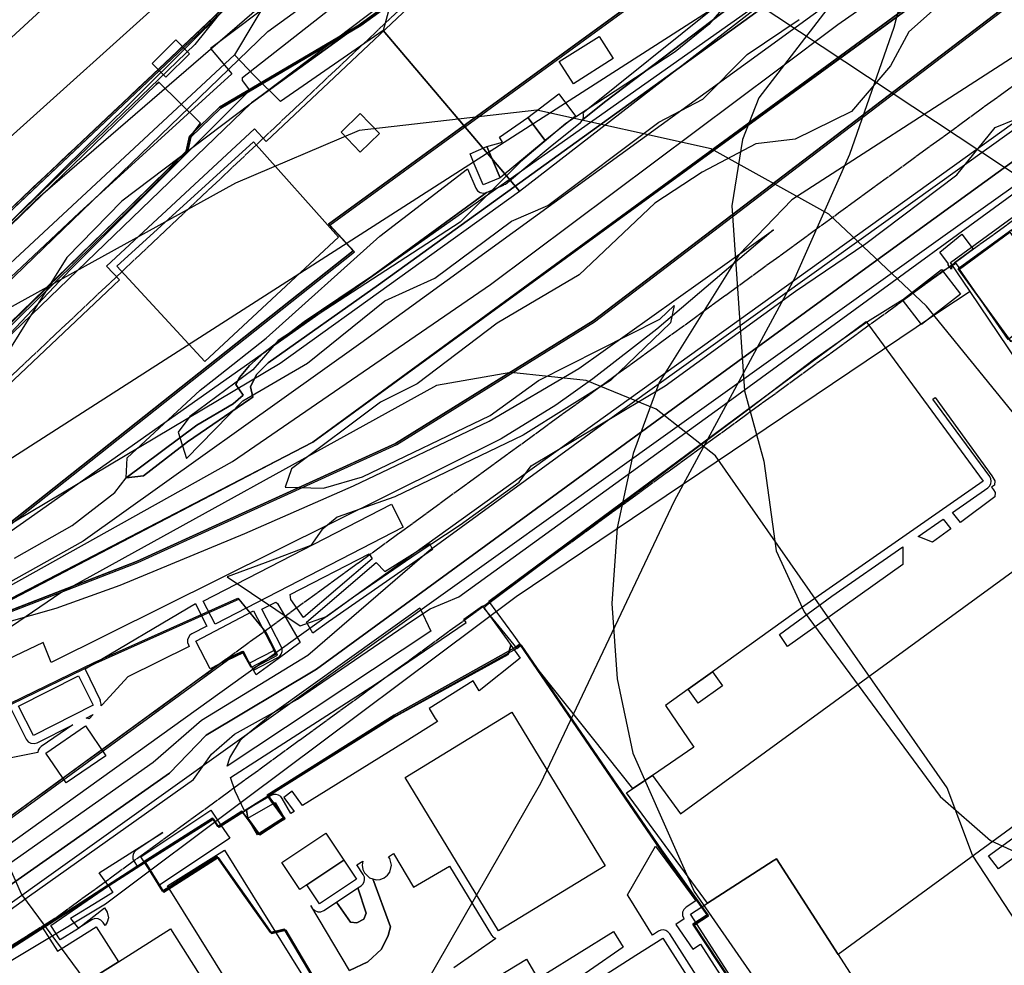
# Model space of a CAD drawing. Header units: metres. Extents: x 15747 to 16863, y 15840 to 16796.
# Tile 13 of 35: x 16002 to 16183, y 16172 to 16346. Entities that reach past the tile are written whole.
import ezdxf

# ---------------------------------------------------------------- set-up
doc = ezdxf.new("R2010")
doc.units = ezdxf.units.M
doc.linetypes.add('L00s01s', pattern=[3, 3, 0])
for name, color, linetype, true_color in [('02 Озеленение', 7, 'Continuous', 0xe4efdb), ('03 Существующее использование', 7, 'Continuous', 0x808080), ('04 Земельные участки (ЕГРН)', 7, 'Continuous', 0x1f3fbf), ('05 Застройка', 7, 'Continuous', 0x8c8c8c), ('06 Дороги и железная дорога', 7, 'Continuous', 0xb4b4b4), ('07 ЗОУИТ и СЗЗ', 7, 'Continuous', 0x000000), ('08 Красные линии и ЛГР', 7, 'Continuous', 0xff0000), ('09 ППТ и ПМТ', 7, 'Continuous', 0x00d000), ('10 ГПЗУ', 7, 'Continuous', 0x7b7bf2), ('11 КРТ', 7, 'Continuous', 0x1f3fbf), ('12 ПЗЗ – территориальные зоны', 7, 'Continuous', 0x000000), ('13 Генплан – функциональные зоны', 7, 'Continuous', 0x000000)]:
    doc.layers.add(name, color=color, linetype=linetype, true_color=true_color)

msp = doc.modelspace()

# ---------------------------------------------------------------- linework, layer by layer
at = {"layer": '02 Озеленение', "true_color": 0xe4efdb}
for points in [[(16460.66, 16574.01), (16064.52, 16286.53), (16013.36, 16250.08), (15983.9, 16233.61), (15973.25, 16227.28), (15939.62, 16208.07), (15930.94, 16203.15), (15896.4, 16185.11), (15861.65, 16167.69)], [(16000.75, 16246.93), (16011.36, 16252.98), (16019.18, 16259.05), (16021.29, 16261.76), (16024.49, 16262.1), (16032.58, 16268.39), (16044.1, 16276.2), (16044.6, 16276.6), (16044.21, 16278.47), (16045.33, 16280.73), (16047.42, 16282.92), (16067.8, 16297.26), (16176.34, 16375.61), (16181.77, 16380.71), (16190.86, 16387.15), (16204.69, 16396.86), (16210.87, 16401.27), (16261.95, 16440.37), (16298.28, 16465.7)], [(16176.34, 16375.61), (16067.8, 16297.26), (16047.42, 16282.92), (16045.33, 16280.73), (16044.21, 16278.47), (16044.6, 16276.6), (16044.1, 16276.2), (16032.58, 16268.39), (16024.49, 16262.1), (16021.29, 16261.76), (16034.29, 16271.4), (16040.98, 16275.36), (16042.85, 16276.93), (16041.49, 16278.9), (16042.15, 16280.22), (16044, 16282.4), (16046.63, 16284.75), (16054.05, 16290.48), (16066.68, 16298.94), (16087.2, 16313.92), (16087.66, 16314.27), (16090.78, 16315.6), (16090.94, 16315.71), (16091.15, 16315.82), (16099.39, 16322.67), (16104.99, 16327.15), (16105.36, 16327.58), (16105.4, 16327.72), (16109.65, 16331.07), (16132.51, 16348.43)], [(15995.14, 16234), (16008.39, 16237.75), (16020.18, 16241.99), (16043.17, 16251.5), (16063.17, 16260.28), (16088.13, 16272.18), (16104.68, 16281.84), (16140.5, 16307.36), (16119.04, 16289.12), (16107.22, 16279.97), (16100.44, 16275.14), (16090.39, 16268.89), (16007.46, 16227.73), (16005.99, 16231.44), (15983.9, 16220.94)], [(16000.15, 16219.04), (16002.89, 16213.62), (16003.25, 16213.16), (16003.76, 16212.87), (16004.34, 16212.8), (16004.9, 16212.95), (16011.48, 16216.28), (16005.67, 16212.3), (16005.33, 16211.98), (16005.1, 16211.57), (16005.03, 16211.18), (16000.09, 16210.19)], [(16062.43, 16171.04), (16065.78, 16172.65), (16068.3, 16174.97), (16069.56, 16177.5), (16069.96, 16179.09), (16066.74, 16187.92), (16067.36, 16187.74), (16068.09, 16187.81), (16068.8, 16188.1), (16069.4, 16188.57), (16069.83, 16189.16), (16070.14, 16190.41), (16069.83, 16191.66), (16069.61, 16191.96), (16070.56, 16192.58), (16074.21, 16186.4), (16080.87, 16190.24), (16088.6, 16177.56), (16088.91, 16177.2), (16089.31, 16176.96), (16089.39, 16176.94), (16081.63, 16171.51)], [(16128.53, 16166.61), (16121.4, 16177.81), (16121.08, 16178.16), (16120.68, 16178.4), (16120.22, 16178.5), (16119.75, 16178.46), (16119.32, 16178.27), (16118.22, 16177.56), (16114.05, 16184.3), (16113.65, 16184.96), (16118.81, 16193.92), (16126.22, 16183.84), (16124.45, 16182.7), (16124.02, 16182.29), (16123.79, 16181.75), (16123.78, 16181.17), (16123.99, 16180.62), (16124.06, 16180.52), (16122.53, 16179.53), (16125.65, 16174.97), (16127.05, 16175.86), (16137.37, 16159.81)]]:
    msp.add_lwpolyline(points, dxfattribs=at)
for points in [[(16105.4, 16327.72), (16105.54, 16328.13), (16105.5, 16328.7), (16105.38, 16328.95), (16129.88, 16348.58), (16168.28, 16373.51), (16178.05, 16380.98), (16178.43, 16379.86), (16175.75, 16377.79), (16172.5, 16375.95), (16170.44, 16374.67), (16132.51, 16348.43), (16109.65, 16331.07)], [(16087.66, 16314.27), (16087.2, 16313.92), (16066.68, 16298.94), (16054.05, 16290.48), (16046.63, 16284.75), (16044, 16282.4), (16042.15, 16280.22), (16041.49, 16278.9), (16042.85, 16276.93), (16040.98, 16275.36), (16034.29, 16271.4), (16021.29, 16261.76), (16021.49, 16265.43), (16034.91, 16277.86), (16037.44, 16279.85), (16047.09, 16287.43), (16068, 16306.21), (16084.18, 16318.63), (16085.69, 16315.06), (16086.02, 16314.58), (16086.51, 16314.26), (16087.09, 16314.15)], [(16172.62, 16301.02), (16172.78, 16301.15), (16171.13, 16303.27), (16175.21, 16306.59), (16177.28, 16303.86), (16173.88, 16301.34), (16173.49, 16300.92), (16173.29, 16300.38), (16173.3, 16300.15), (16172.65, 16300.99)], [(16173.49, 16255.36), (16179.99, 16259.87), (16180.33, 16260.2), (16180.55, 16260.63), (16180.63, 16261.1), (16180.56, 16261.57), (16180.34, 16261.99), (16169.89, 16276.23), (16170.28, 16276.51), (16180.76, 16262.1), (16181.27, 16261.19), (16181.23, 16260.4), (16180.66, 16260), (16181.02, 16259.53), (16181.34, 16259.02), (16181.27, 16258.23), (16174.98, 16253.53)], [(16167.17, 16250.96), (16171.76, 16254.15), (16173.19, 16252.34), (16169.79, 16249.87)], [(16054.5, 16235.19), (16067.35, 16246.12), (16068.95, 16244.52), (16077.19, 16249.65), (16077.73, 16248.57), (16058.54, 16235.25), (16055.69, 16233.14)], [(16151.29, 16239.92), (16164.36, 16249.01), (16164.34, 16245.75), (16143.11, 16230.66), (16141.63, 16232.87)], [(16051.52, 16240.24), (16066.04, 16247.73), (16066.62, 16246.8), (16053.93, 16236.02), (16051.65, 16239.34)], [(16036.15, 16234.44), (16033.4, 16233.02), (16033.03, 16232.74), (16032.75, 16232.35), (16032.61, 16231.91), (16032.62, 16231.44), (16032.76, 16230.99), (16032.91, 16230.7), (16021.62, 16225.12), (16016.93, 16219.98), (16016.72, 16219.75), (16016.72, 16220.09), (16016.58, 16220.53), (16016.48, 16220.72), (16016.59, 16220.77), (16013.75, 16226.56), (16034.08, 16238.58), (16034.16, 16238.32)], [(16077.38, 16233.52), (16039.88, 16208.63), (16040.39, 16210.21), (16042.36, 16213.45), (16043.28, 16214.33), (16048.19, 16218.37), (16075.37, 16237.8)], [(16086.91, 16238.17), (16086.91, 16238.17), (16091.45, 16231.92), (16092.15, 16230.93), (16091.68, 16229.19), (16070.44, 16217.55), (16043.08, 16200.45), (16041.35, 16204.07), (16040.54, 16206.54), (16067.23, 16223.73), (16083.93, 16235.1), (16083.47, 16235.69)], [(16046.29, 16237.54), (16048.84, 16238.86), (16049.16, 16238.61), (16053.32, 16231.39), (16049.32, 16228.44), (16045.26, 16225.49), (16044.76, 16226.32), (16049.22, 16228.64), (16049.6, 16228.92), (16049.87, 16229.3), (16050.01, 16229.75), (16050.01, 16230.22), (16049.86, 16230.67)], [(16093.87, 16228.53), (16086.33, 16222.55), (16085.2, 16224.35), (16077.1, 16219.24), (16078.23, 16217.45), (16078.61, 16216.85), (16072.66, 16213.16), (16053.77, 16201.41), (16051.87, 16204.03), (16050.32, 16202.91), (16052.22, 16200.29), (16051.64, 16199.95), (16050.05, 16202.71), (16049.76, 16203.07), (16049.36, 16203.33), (16048.91, 16203.45), (16048.44, 16203.42), (16048, 16203.26), (16043.09, 16200.43), (16043.08, 16200.45), (16070.44, 16217.55), (16091.68, 16229.19), (16092.15, 16230.93)], [(16015.24, 16218.18), (16014.48, 16217.36), (16014.08, 16217.52), (16013.94, 16217.52)], [(16180.15, 16192.17), (16207.99, 16212.38), (16209.65, 16209.65), (16181.96, 16189.76)], [(16028.07, 16196.46), (16023.16, 16193.2), (16022.82, 16192.88), (16022.59, 16192.47), (16022.5, 16192.01), (16022.55, 16191.55), (16022.75, 16191.12), (16023.32, 16190.26), (16018.04, 16186.64), (16016.34, 16189.03)], [(16063.78, 16190.47), (16064.9, 16191.17), (16064.79, 16190.41), (16064.9, 16189.66), (16065.2, 16188.99), (16066.13, 16188.1), (16066.74, 16187.92), (16069.96, 16179.09), (16069.56, 16177.5), (16068.3, 16174.97), (16065.78, 16172.65), (16062.43, 16171.04), (16055.29, 16183), (16055.63, 16182.48), (16056.04, 16182.07), (16056.58, 16181.84), (16057.16, 16181.84), (16057.71, 16182.06), (16060.06, 16183.63), (16062.59, 16179.96), (16063.79, 16179.82), (16065.05, 16180.49), (16065.51, 16181.62), (16063.98, 16186.23), (16064.55, 16186.6), (16064.9, 16186.92), (16065.13, 16187.33), (16065.22, 16187.79), (16065.17, 16188.25), (16064.97, 16188.68)], [(16012.5, 16178.79), (16009.13, 16176.66), (16007.42, 16179.35), (16018.04, 16186.64), (16018.81, 16185.39), (16016.25, 16183.81), (16011.06, 16180.6)], [(16060.06, 16183.63), (16063.98, 16186.23), (16065.51, 16181.62), (16065.05, 16180.49), (16063.79, 16179.82), (16062.59, 16179.96)], [(16017.42, 16179.32), (16017.06, 16179.9), (16016.65, 16180.33), (16016.12, 16180.57), (16015.53, 16180.58), (16014.99, 16180.37), (16012.53, 16178.81), (16017.29, 16182.55), (16017.78, 16181.78), (16018.04, 16180.74), (16017.78, 16179.96)], [(16098.39, 16170.35), (16111.07, 16178.23), (16112.82, 16175.32), (16100.41, 16166.76), (16100.3, 16167.06)]]:
    msp.add_lwpolyline(points, close=True, dxfattribs=at)
at = {"layer": '03 Существующее использование', "true_color": 0xada4a0}
msp.add_lwpolyline([(16474.33, 16594.64), (16389.02, 16530.66), (16302.58, 16466.53), (16182.27, 16380.44), (15984.85, 16241.16), (15971.2, 16234.98), (15954.58, 16224.63), (15942.15, 16218.41), (15914.43, 16205.35), (15758.56, 16110.57), (15747.13, 16103.64), (15747.13, 16086.43), (15903.99, 16182.76), (15930.25, 16201.5), (15954.14, 16213.54), (15976.41, 16223.21), (15974.59, 16227.24), (16023.44, 16246.14), (16071.14, 16267.9), (16107.56, 16290.44), (16368.84, 16489.72), (16464.24, 16558.84)], dxfattribs=at)
at = {"layer": '03 Существующее использование', "true_color": 0xcfd1eb}
for points in [[(16259.16, 16502.38), (16237.64, 16485.26), (16169.74, 16437.28), (16161.8, 16448), (16151.29, 16440.43), (16140.15, 16432.4), (16147.9, 16421.8), (16072.68, 16368.5), (16060.84, 16370.19), (16060.13, 16365.5), (16059.12, 16358.89), (16048.04, 16351.04), (16044.78, 16345.55), (16041.24, 16339.58), (15959.45, 16263.65)], [(16184.24, 16286.81), (16174.55, 16300.21), (16174.79, 16300.39), (16174.19, 16301.2), (16171.95, 16299.96), (16164.82, 16294.84), (16157.81, 16290.45), (16148.08, 16283.57), (16136.21, 16274.57), (16088.85, 16239.16), (16087.63, 16238.15), (16087.15, 16237.75), (16093.22, 16230.33), (16094.07, 16230.96), (16119.87, 16193.28), (16128.56, 16181.13), (16125.9, 16179.38), (16161.1, 16126.17)], [(15919.5, 16140.44), (16039.96, 16228.17), (16042.92, 16229.6), (16044.59, 16226.61), (16049.14, 16229.06), (16047.08, 16233.35), (16042.13, 16239.4), (16015.66, 16227.56), (15907.71, 16175.15), (15903.99, 16182.76), (15747.13, 16086.43)], [(16059.92, 16162.88), (16050.68, 16178.48), (16048.13, 16177.86), (16043.31, 16184.68), (16038.25, 16191.85), (16028.22, 16185.46), (16024.87, 16190.91), (16007.17, 16179.54), (15982.89, 16163.95)]]:
    msp.add_lwpolyline(points, dxfattribs=at)
at = {"layer": '03 Существующее использование', "true_color": 0x808080}
for points in [[(15980.51, 16270.65), (16032.61, 16321.69), (16033.22, 16324.48), (16038.76, 16329.8), (16064.52, 16344.98), (16083.74, 16358.91), (16151.18, 16422.52), (16151.14, 16422.59), (16172.74, 16442.52), (16174.55, 16443.87), (16176.77, 16445.96), (16216.08, 16474.8), (16246.49, 16503.46)], [(15980.51, 16270.65), (16032.61, 16321.69), (16033.22, 16324.48), (16038.76, 16329.8), (16064.52, 16344.98), (16083.74, 16358.91), (16151.18, 16422.52), (16151.14, 16422.59), (16172.74, 16442.52), (16174.55, 16443.87), (16176.77, 16445.96), (16216.08, 16474.8), (16246.49, 16503.46)], [(16192.34, 16498.11), (16180.73, 16481.31), (16118.91, 16423.01), (16099.27, 16404.48), (16039.77, 16348.36), (15961.92, 16274.92)], [(16192.34, 16498.11), (16180.73, 16481.31), (16118.91, 16423.01), (16099.27, 16404.48), (16039.77, 16348.36), (15961.92, 16274.92)], [(16357.87, 16447.58), (16284.84, 16392.37), (16188.18, 16322.54), (16158.19, 16300.84), (16128.07, 16278.88), (16056.37, 16226.49), (16036.04, 16214.39), (16029.28, 16207.35), (15978.62, 16171.86)], [(16357.87, 16447.58), (16284.84, 16392.37), (16188.18, 16322.54), (16158.19, 16300.84), (16128.07, 16278.88), (16056.37, 16226.49), (16036.04, 16214.39), (16029.28, 16207.35), (15978.62, 16171.86)], [(15934.17, 16134.57), (16003.52, 16184.76), (16033.69, 16206.22), (16036.99, 16210.86), (16041.24, 16214.54), (16052.86, 16220.96), (16073.82, 16235.37), (16077.31, 16237.59), (16082.58, 16239.82), (16131.48, 16275.25), (16207.56, 16330.73), (16240.49, 16355.14), (16307.37, 16401.61)], [(15934.17, 16134.57), (16003.52, 16184.76), (16033.69, 16206.22), (16036.99, 16210.86), (16041.24, 16214.54), (16052.86, 16220.96), (16073.82, 16235.37), (16077.31, 16237.59), (16082.58, 16239.82), (16131.48, 16275.25), (16207.56, 16330.73), (16240.49, 16355.14), (16307.37, 16401.61)], [(15963.65, 16273.07), (16026.84, 16334.12), (16027.3, 16334.57), (16035, 16327.02), (16033.05, 16324.47), (16032.34, 16321.77), (15971.61, 16262.81)], [(15963.65, 16273.07), (16026.84, 16334.12), (16027.3, 16334.57), (16035, 16327.02), (16033.05, 16324.47), (16032.34, 16321.77), (15971.61, 16262.81)]]:
    msp.add_lwpolyline(points, dxfattribs=at)
at = {"layer": '03 Существующее использование', "true_color": 0xf9e79f}
msp.add_lwpolyline([(15975.8, 16439.92), (15987.04, 16450.52), (16021.71, 16483.23), (16027.81, 16488.98), (16015.46, 16502.08), (16002.38, 16502.16), (15999.79, 16498.98), (15991.54, 16490.15), (15982.74, 16482.11), (15972.93, 16475.18), (15877.32, 16387.36), (15869.15, 16378.91), (15865.89, 16375.64), (15865.69, 16362.72), (15948.64, 16274.78), (15961.36, 16274.4), (16039.77, 16348.36), (16099.27, 16404.48), (16099.52, 16412.96), (16086.82, 16426.42), (16034.81, 16377.36)], close=True, dxfattribs=at)
at = {"layer": '03 Существующее использование', "true_color": 0x808080}
for points in [[(16355.99, 16451.67), (16313.66, 16418.19), (16287.97, 16399.77), (16198.4, 16335.57), (16109.5, 16271.95), (16077.12, 16248.32), (16054.77, 16229.02), (16035.15, 16217.05), (16026.24, 16209.33), (15929.99, 16141.52), (15931.9, 16138.35), (15978.62, 16171.86), (16029.28, 16207.35), (16036.04, 16214.39), (16056.37, 16226.49), (16128.07, 16278.88), (16158.19, 16300.84), (16188.18, 16322.54), (16284.84, 16392.37), (16357.87, 16447.58)], [(16355.99, 16451.67), (16313.66, 16418.19), (16287.97, 16399.77), (16198.4, 16335.57), (16109.5, 16271.95), (16077.12, 16248.32), (16054.77, 16229.02), (16035.15, 16217.05), (16026.24, 16209.33), (15929.99, 16141.52), (15931.9, 16138.35), (15978.62, 16171.86), (16029.28, 16207.35), (16036.04, 16214.39), (16056.37, 16226.49), (16128.07, 16278.88), (16158.19, 16300.84), (16188.18, 16322.54), (16284.84, 16392.37), (16357.87, 16447.58)], [(16035, 16327.02), (16027.3, 16334.57), (16026.84, 16334.12), (15963.65, 16273.07), (15965.51, 16271.1), (15964.58, 16270.26), (15971.61, 16262.81), (16032.34, 16321.77), (16033.05, 16324.47)], [(16035, 16327.02), (16027.3, 16334.57), (16026.84, 16334.12), (15963.65, 16273.07), (15965.51, 16271.1), (15964.58, 16270.26), (15971.61, 16262.81), (16032.34, 16321.77), (16033.05, 16324.47)]]:
    msp.add_lwpolyline(points, close=True, dxfattribs=at)
at = {"layer": '03 Существующее использование', "true_color": 0xcfd1eb}
for points in [[(16182.62, 16383.34), (16157.77, 16416.31), (16139.12, 16402.29), (16110.26, 16380.59), (16070.75, 16352), (16068.62, 16344.08), (16093.75, 16314.52)], [(15959.45, 16263.65), (15915.37, 16222.73), (15747.13, 16118.88), (15747.13, 16114.99), (15749.02, 16112.12), (15752.98, 16106.26), (16049.64, 16282.82), (16093.75, 16314.52), (16068.62, 16344.08), (16049.75, 16331), (16044.93, 16335.77), (16041.24, 16339.58)], [(16184.41, 16307.38), (16174.79, 16300.39), (16174.55, 16300.21), (16184.24, 16286.81), (16184.49, 16286.99), (16193.99, 16293.89), (16184.73, 16306.55)], [(15954.86, 16116.42), (16009.95, 16008.65), (16113.22, 16069.61), (16268.66, 16155.89), (16215.04, 16239.25), (16176.73, 16296.05), (16171.35, 16292.45), (16166.79, 16289.41), (16093.11, 16239.82), (16043.22, 16202.49), (16017.51, 16183.25), (15949.62, 16142.49), (15955.54, 16132.67), (15947.85, 16128.05)]]:
    msp.add_lwpolyline(points, close=True, dxfattribs=at)
at = {"layer": '03 Существующее использование', "true_color": 0xcbb2cc}
for points in [[(16176.73, 16296.05), (16173.13, 16301.39), (16315.71, 16405.45), (16361.08, 16414.52), (16388.66, 16352.33), (16215.04, 16239.25)], [(15935.08, 16225.21), (15942.15, 16218.41), (15954.58, 16224.63), (15971.2, 16234.98), (15984.85, 16241.16), (16063.34, 16303.36), (16058.82, 16308.24), (16171.54, 16390.32), (16170.42, 16394.45), (16163.23, 16404.81), (16157.05, 16412.04), (16086.92, 16361.21), (16047.09, 16323.64), (16044.92, 16325.97), (16017.7, 16300.72), (16020.06, 16298.16), (15977.69, 16258.18), (15976.14, 16259.82), (15975.26, 16258.94), (15971.99, 16262.4), (15958.4, 16249.25), (15956.12, 16246.93), (15934.06, 16226.19)], [(16086.92, 16361.21), (16064.52, 16344.98), (16038.76, 16329.8), (16033.22, 16324.48), (16032.61, 16321.69), (15980.51, 16270.65), (15971.99, 16262.4), (15975.26, 16258.94), (15976.14, 16259.82), (15977.69, 16258.18), (16020.06, 16298.16), (16017.7, 16300.72), (16044.92, 16325.97), (16047.09, 16323.64)], [(16047.52, 16203.13), (16043.48, 16200.58), (16043.68, 16199.09), (16045.9, 16196.02), (16050.51, 16198.99), (16048.29, 16202.06)]]:
    msp.add_lwpolyline(points, close=True, dxfattribs=at)
at = {"layer": '03 Существующее использование', "true_color": 0xc0e3b5}
for points in [[(16171.48, 16349.21), (16165.44, 16343.82), (16162.1, 16337.6), (16154.9, 16329.18), (16144.5, 16324.11), (16137.27, 16323.25), (16127.37, 16318.01), (16118.65, 16312.27), (16104.74, 16299.13), (16089.64, 16290.18), (16074.88, 16279.05), (16068.16, 16275.67), (16051.73, 16263.37), (16050.56, 16260), (16057.63, 16259.86), (16064.85, 16261.9), (16088.35, 16273.23), (16097.24, 16279.63), (16119.56, 16290.96), (16122.24, 16293.48), (16121.58, 16290.3), (16110.53, 16279.68), (16094.42, 16269.56), (16070.75, 16258.22), (16060.17, 16254.5), (16057.32, 16252.14), (16055.31, 16249.28), (16046.92, 16246.06), (16039.87, 16243.51), (16053.35, 16234.51), (16058.22, 16236.2), (16063.16, 16239.83), (16074.91, 16247.84), (16082.79, 16253.07), (16093.69, 16260.91), (16095.87, 16263.94), (16120.54, 16278.66), (16144.6, 16296.08), (16157.52, 16304.86), (16174.28, 16317.5), (16181.32, 16326.26), (16192.23, 16330.66)], [(16130.96, 16347.88), (16128.61, 16345.19), (16122.41, 16340.14), (16102.28, 16326.97), (16093.9, 16319.89), (16082.84, 16308.78), (16049.29, 16287.02), (16044.6, 16281.62), (16033.03, 16273.03), (16030.85, 16270.17), (16032.38, 16265.3), (16042.77, 16275.91), (16054.69, 16282.84), (16068.94, 16294.3), (16078.17, 16298.52), (16092.26, 16308.98), (16098.97, 16311.86), (16119.43, 16327.21), (16127.48, 16331.43), (16135.7, 16339.68), (16145.26, 16346.09)]]:
    msp.add_lwpolyline(points, dxfattribs=at)
at = {"layer": '03 Существующее использование', "true_color": 0xdcd5b6}
msp.add_lwpolyline([(16161.1, 16126.17), (16125.9, 16179.38), (16128.56, 16181.13), (16119.87, 16193.28), (16094.07, 16230.96), (16093.22, 16230.33), (16070.92, 16217.87), (16047.52, 16203.13), (16048.29, 16202.06), (16050.51, 16198.99), (16045.9, 16196.02), (16043.68, 16199.09), (16043.48, 16200.58), (16038.45, 16197.34), (16037.44, 16198.91), (16024.87, 16190.91), (16028.22, 16185.46), (16038.25, 16191.85), (16043.31, 16184.68), (16048.13, 16177.86), (16050.68, 16178.48), (16059.92, 16162.88)], dxfattribs=at)
at = {"layer": '04 Земельные участки (ЕГРН)', "true_color": 0x1f3fbf}
for points in [[(16474.33, 16594.64), (16389.02, 16530.66), (16302.58, 16466.53), (16182.27, 16380.44), (15984.85, 16241.16), (15971.2, 16234.98), (15954.58, 16224.63), (15942.15, 16218.41), (15914.43, 16205.35), (15758.56, 16110.57), (15747.13, 16103.64), (15747.13, 16086.43), (15903.99, 16182.76), (15930.25, 16201.5), (15954.14, 16213.54), (15976.41, 16223.21), (15974.59, 16227.24), (16023.44, 16246.14), (16071.14, 16267.9), (16107.56, 16290.44), (16368.84, 16489.72), (16464.24, 16558.84)], [(15980.51, 16270.65), (16032.61, 16321.69), (16033.22, 16324.48), (16038.76, 16329.8), (16064.52, 16344.98), (16083.74, 16358.91), (16151.18, 16422.52), (16151.14, 16422.59), (16172.74, 16442.52), (16174.55, 16443.87), (16176.77, 16445.96), (16216.08, 16474.8), (16246.49, 16503.46)], [(16192.34, 16498.11), (16180.73, 16481.31), (16118.91, 16423.01), (16099.27, 16404.48), (16039.77, 16348.36), (15961.92, 16274.92)], [(16357.87, 16447.58), (16284.84, 16392.37), (16188.18, 16322.54), (16158.19, 16300.84), (16128.07, 16278.88), (16056.37, 16226.49), (16036.04, 16214.39), (16029.28, 16207.35), (15978.62, 16171.86)], [(15934.17, 16134.57), (16003.52, 16184.76), (16033.69, 16206.22), (16036.99, 16210.86), (16041.24, 16214.54), (16052.86, 16220.96), (16073.82, 16235.37), (16077.31, 16237.59), (16082.58, 16239.82), (16131.48, 16275.25), (16207.56, 16330.73), (16240.49, 16355.14), (16307.37, 16401.61)], [(15963.65, 16273.07), (16026.84, 16334.12), (16027.3, 16334.57), (16035, 16327.02), (16033.05, 16324.47), (16032.34, 16321.77), (15971.61, 16262.81)], [(16184.24, 16286.81), (16174.55, 16300.21), (16174.79, 16300.39), (16174.19, 16301.2), (16171.95, 16299.96), (16164.82, 16294.84), (16157.81, 16290.45), (16148.08, 16283.57), (16136.21, 16274.57), (16088.85, 16239.16), (16087.63, 16238.15), (16087.15, 16237.75), (16093.22, 16230.33), (16094.07, 16230.96), (16119.87, 16193.28), (16128.56, 16181.13), (16125.9, 16179.38), (16161.1, 16126.17)], [(15919.5, 16140.44), (16039.96, 16228.17), (16042.92, 16229.6), (16044.59, 16226.61), (16049.14, 16229.06), (16047.08, 16233.35), (16042.13, 16239.4), (16015.66, 16227.56), (15907.71, 16175.15), (15903.99, 16182.76), (15747.13, 16086.43)], [(16161.1, 16126.17), (16125.9, 16179.38), (16128.56, 16181.13), (16119.87, 16193.28), (16094.07, 16230.96), (16093.22, 16230.33), (16070.92, 16217.87), (16047.52, 16203.13), (16048.29, 16202.06), (16050.51, 16198.99), (16045.9, 16196.02), (16043.68, 16199.09), (16043.48, 16200.58), (16038.45, 16197.34), (16037.44, 16198.91), (16024.87, 16190.91), (16028.22, 16185.46), (16038.25, 16191.85), (16043.31, 16184.68), (16048.13, 16177.86), (16050.68, 16178.48), (16059.92, 16162.88)], [(16059.92, 16162.88), (16050.68, 16178.48), (16048.13, 16177.86), (16043.31, 16184.68), (16038.25, 16191.85), (16028.22, 16185.46), (16024.87, 16190.91), (16007.17, 16179.54), (15982.89, 16163.95)]]:
    msp.add_lwpolyline(points, dxfattribs=at)
for points in [[(15975.8, 16439.92), (15987.04, 16450.52), (16021.71, 16483.23), (16027.81, 16488.98), (16015.46, 16502.08), (16002.38, 16502.16), (15999.79, 16498.98), (15991.54, 16490.15), (15982.74, 16482.11), (15972.93, 16475.18), (15877.32, 16387.36), (15869.15, 16378.91), (15865.89, 16375.64), (15865.69, 16362.72), (15948.64, 16274.78), (15961.36, 16274.4), (16039.77, 16348.36), (16099.27, 16404.48), (16099.52, 16412.96), (16086.82, 16426.42), (16034.81, 16377.36)], [(16355.99, 16451.67), (16313.66, 16418.19), (16287.97, 16399.77), (16198.4, 16335.57), (16109.5, 16271.95), (16077.12, 16248.32), (16054.77, 16229.02), (16035.15, 16217.05), (16026.24, 16209.33), (15929.99, 16141.52), (15931.9, 16138.35), (15978.62, 16171.86), (16029.28, 16207.35), (16036.04, 16214.39), (16056.37, 16226.49), (16128.07, 16278.88), (16158.19, 16300.84), (16188.18, 16322.54), (16284.84, 16392.37), (16357.87, 16447.58)], [(15935.08, 16225.21), (15942.15, 16218.41), (15954.58, 16224.63), (15971.2, 16234.98), (15984.85, 16241.16), (16063.34, 16303.36), (16058.82, 16308.24), (16171.54, 16390.32), (16170.42, 16394.45), (16163.23, 16404.81), (16157.05, 16412.04), (16086.92, 16361.21), (16047.09, 16323.64), (16044.92, 16325.97), (16017.7, 16300.72), (16020.06, 16298.16), (15977.69, 16258.18), (15976.14, 16259.82), (15975.26, 16258.94), (15971.99, 16262.4), (15958.4, 16249.25), (15956.12, 16246.93), (15934.06, 16226.19)], [(16086.92, 16361.21), (16064.52, 16344.98), (16038.76, 16329.8), (16033.22, 16324.48), (16032.61, 16321.69), (15980.51, 16270.65), (15971.99, 16262.4), (15975.26, 16258.94), (15976.14, 16259.82), (15977.69, 16258.18), (16020.06, 16298.16), (16017.7, 16300.72), (16044.92, 16325.97), (16047.09, 16323.64)], [(16035, 16327.02), (16027.3, 16334.57), (16026.84, 16334.12), (15963.65, 16273.07), (15965.51, 16271.1), (15964.58, 16270.26), (15971.61, 16262.81), (16032.34, 16321.77), (16033.05, 16324.47)], [(16184.41, 16307.38), (16174.79, 16300.39), (16174.55, 16300.21), (16184.24, 16286.81), (16184.49, 16286.99), (16193.99, 16293.89), (16184.73, 16306.55)], [(16047.52, 16203.13), (16043.48, 16200.58), (16043.68, 16199.09), (16045.9, 16196.02), (16050.51, 16198.99), (16048.29, 16202.06)]]:
    msp.add_lwpolyline(points, close=True, dxfattribs=at)
at = {"layer": '05 Застройка', "true_color": 0x8c8c8c}
for points in [[(15983.26, 16327.28), (15963.26, 16309.69), (15958.35, 16305.48), (15949.91, 16297.99), (15935.36, 16314.36), (15983.26, 16355.37), (16009.75, 16380.1), (16024.06, 16364.9), (16019.4, 16360.51), (15986.31, 16330.08)], [(15986.31, 16330.08), (16019.4, 16360.51), (16021.72, 16358.05), (16026.38, 16362.44), (16033.02, 16354.29), (15995.55, 16320.56)], [(16101.07, 16338.37), (16108.4, 16343.01), (16111, 16338.91), (16103.67, 16334.27)], [(16030.44, 16342.35), (16032.97, 16339.82), (16028.62, 16335.48), (16026.1, 16338)], [(16098.45, 16323.83), (16095.28, 16328.05), (16100.98, 16332.41), (16104.05, 16328.32)], [(16060.87, 16325.35), (16064.41, 16328.78), (16067.95, 16325.13), (16064.4, 16321.7)], [(16087.75, 16322.71), (16090.59, 16323.55), (16090.08, 16324.48), (16095.28, 16328.05), (16098.45, 16323.83), (16090.19, 16316.98)], [(16044.75, 16323.57), (16060.43, 16306.04), (16035.8, 16283.16), (16019.6, 16300.72)], [(16087.07, 16315.65), (16085.41, 16319.57), (16084.63, 16321.38), (16087.75, 16322.71), (16090.19, 16316.98)], [(16183.77, 16287.22), (16174.77, 16300.13), (16184.02, 16306.96), (16193.14, 16293.99)], [(16167.75, 16289.97), (16164.25, 16294.53), (16171.47, 16300.08), (16174.97, 16295.52)], [(16114.64, 16204.52), (16097.35, 16226.23), (16092.67, 16232.8), (16088.12, 16239.05), (16157.56, 16290.49), (16157.99, 16289.91), (16179.13, 16261.1), (16146.7, 16238.56), (16129.27, 16226.04), (16124.8, 16222.83), (16120.63, 16219.84), (16125.82, 16212.15), (16118.25, 16206.95)], [(16035.49, 16239), (16070.17, 16256.89), (16072.34, 16252.67), (16037.67, 16234.78)], [(16152.41, 16173.98), (16141.08, 16191.6), (16140.46, 16191.2), (16128.38, 16183.44), (16113.46, 16203.75), (16114.64, 16204.52), (16118.25, 16206.95), (16123.42, 16199.89), (16188.28, 16247.17), (16207.84, 16220.34), (16204.89, 16218.2), (16207.7, 16214.34)], [(16034.1, 16231.68), (16044.76, 16237.23), (16048.53, 16229.97), (16044.04, 16227.64), (16042.93, 16229.79), (16036.75, 16226.58)], [(16001.49, 16219.71), (16012.5, 16225.27), (16015.24, 16219.86), (16004.23, 16214.29)], [(16124.8, 16222.83), (16129.27, 16226.04), (16131.13, 16223.43), (16126.65, 16220.23)], [(16109.54, 16190.33), (16089.88, 16178.34), (16072.66, 16206.59), (16092.32, 16218.58)], [(16006.52, 16211.06), (16013.8, 16216.05), (16017.55, 16210.56), (16010.27, 16205.58)], [(16045.48, 16196.03), (16043.73, 16199.07), (16048.75, 16201.96), (16050.5, 16198.92)], [(16038.76, 16197.79), (16040.38, 16195.37), (16027.45, 16186.76), (16024, 16191.95), (16036.92, 16200.56)], [(16054.56, 16186.8), (16053.29, 16185.95), (16049.98, 16190.94), (16058.1, 16196.33), (16061.41, 16191.34)], [(16028.9, 16186.62), (16039.41, 16193.18), (16060.36, 16159.58), (16049.85, 16153.03)], [(16054.56, 16186.8), (16061.41, 16191.34), (16063.72, 16187.85), (16056.88, 16183.31)], [(16143.42, 16153.17), (16125.26, 16181.43), (16128.38, 16183.44), (16140.46, 16191.2), (16141.08, 16191.6), (16152.41, 16173.98), (16159.25, 16163.34)], [(15990.51, 16154.32), (16019.87, 16172.66), (16029.45, 16178.73), (16042.9, 16157.5), (16033.24, 16151.38), (16035.52, 16147.78), (15983.97, 16115.13), (15981.21, 16119.5), (15971.87, 16113.69), (15967.4, 16110.88), (15961.34, 16107.02), (15953.42, 16119.75), (15949.09, 16126.53), (15948.38, 16127.78), (15954.27, 16131.37)], [(15990.51, 16154.32), (15983.73, 16165.03), (16005.85, 16179.03), (16008.66, 16174.59), (16015.79, 16179.1), (16019.87, 16172.66)], [(16127.27, 16165.8), (16112.23, 16156.22), (16105.09, 16167.42), (16115.19, 16173.85), (16120.13, 16177)], [(16093.56, 16128.11), (16073, 16159.77), (16095.03, 16173.15), (16099.01, 16166.3), (16092.34, 16162.01), (16105.64, 16140.67), (16097.99, 16135.6), (16099.76, 16132.4)]]:
    msp.add_lwpolyline(points, close=True, dxfattribs=at)
at = {"layer": '06 Дороги и железная дорога', "true_color": 0xb4b4b4}
for points in [[(15978.82, 16437.73), (16036.76, 16375.83), (16085.21, 16419.19), (16090.24, 16421.23), (16091.03, 16421.19), (16112.31, 16400.76), (16144.3, 16425.5), (16149.01, 16429.57), (16243.53, 16518.36), (16246.19, 16519.72), (16249.5, 16518.78), (16259.16, 16507.9), (16229.21, 16484.14), (16172.48, 16442.7), (16036.83, 16340.76), (16040.74, 16336.11), (16012.71, 16310.58), (15977.72, 16277.7)], [(16291.1, 16513.54), (16346.72, 16449.28), (16348.14, 16445.57), (16348.16, 16444.91), (16347.61, 16443.52), (16348.59, 16443.36), (16348.74, 16442.88), (16244.48, 16369.96), (15921.47, 16138.06)], [(15970.69, 16257.39), (16011.05, 16300.1), (16044.08, 16333.08), (16042.75, 16334.87), (16042.73, 16335.42), (16092.09, 16374.14), (16153.28, 16418.95), (16273.98, 16509.65)], [(15937.37, 16138.68), (16171.71, 16306.19), (16261.71, 16370.17), (16309.33, 16403.03), (16344.19, 16429.99), (16355.5, 16434.71), (16355.93, 16434.62), (16360.77, 16427.45), (16428.64, 16288.19), (16428.5, 16287.68), (16357.7, 16241.96), (16319.35, 16205.69), (16312.94, 16200.93), (16236.83, 16148.99)]]:
    msp.add_lwpolyline(points, dxfattribs=at)
at = {"layer": '06 Дороги и железная дорога', "true_color": 0x1f1f1f}
msp.add_lwpolyline([(15747.13, 16099.28), (15771.04, 16113.85), (15777.73, 16117.93), (15797.62, 16129.76), (15828.61, 16148.17), (15852.53, 16162.09), (15883.54, 16178.54), (15924.92, 16200.51), (15942.84, 16210.03), (15969.47, 16224.9), (16040.9, 16264.75), (16055.39, 16274.68), (16073.56, 16287.15), (16088.39, 16297.34), (16141.26, 16336.87), (16152.36, 16345.18), (16193.22, 16373.68), (16227.13, 16397.35), (16239.93, 16406.28), (16312.4, 16460.22), (16312.99, 16460.66), (16327.46, 16471.43)], dxfattribs=at)
at = {"layer": '07 ЗОУИТ и СЗЗ', "true_color": 0x000000}
for points in [[(16073.47, 16163.38), (16097.68, 16205.52), (16122.28, 16257.49), (16144.49, 16298.64), (16154.58, 16321.29), (16162.76, 16344.7), (16168.99, 16368.7), (16173.21, 16393.13), (16175.4, 16417.83), (16175.6, 16440.79), (16185.28, 16479.67), (16188.73, 16504.22), (16190.14, 16528.98), (16189.5, 16553.76), (16186.82, 16578.41), (16182.11, 16602.75), (16175.41, 16626.63), (16166.74, 16649.89), (16151.03, 16686.14), (16139.29, 16707.97), (16110.58, 16748.39), (16073.69, 16790.85), (16068.84, 16795.57)], [(16090.81, 16382.43), (16090.88, 16379.98), (16396.34, 16177.84), (16434.09, 16182.24), (16492.38, 16196.91), (16493.3, 16197.6), (16455.18, 16278.7), (16485.51, 16299.36), (16493.58, 16308.44), (16555.62, 16356.02), (16573.32, 16363.75), (16680.3, 16436.25), (16863.13, 16577.66)], [(16299.61, 16452.86), (16284.75, 16445.73), (16201.59, 16386.98), (16150.33, 16347.95), (16137.79, 16331.71), (16134.81, 16324.01), (16132.82, 16311.8)], [(16049.61, 16010.73), (16330.79, 16185.36), (16347.38, 16200.59), (16351.14, 16210.62), (16352.5, 16220.96), (16351.32, 16231.63), (16342.03, 16264.1), (16324.58, 16303.82), (16293.19, 16354.91), (16253.86, 16400.35), (16222.77, 16428.36), (16208.92, 16437.72), (16193.53, 16441.05), (16178.07, 16439.95), (16163.38, 16434.43), (16144.86, 16422.35), (16047.48, 16350.94), (16039.97, 16348.48), (15934.85, 16244.29), (15905.34, 16218.35), (15834.63, 16175.86), (15812.23, 16159.86)], [(16495.38, 16193.8), (16388.56, 16417.12), (16376.36, 16431.61), (16366.75, 16436.31), (16354.75, 16438.39), (16331.44, 16433.85), (16143.91, 16312.9), (16134.22, 16302.88), (16119.44, 16279.29), (16114.65, 16266.19), (16111.73, 16252.55), (16110.75, 16238.63)], [(16123.18, 16056.44), (16321.33, 16181.07), (16336.76, 16195.72), (16340.63, 16203.88), (16341.44, 16212.78), (16337.96, 16228.74), (16292.26, 16296.4), (16283.83, 16318.44), (16254.86, 16360.12), (16235.58, 16380.11), (16224.02, 16387.92), (16211.49, 16394.05), (16184.49, 16400.81), (16156.68, 16399.87), (16130.18, 16391.29), (16091.92, 16366.66), (16020.47, 16312.66), (16010.36, 16302.28), (15995.59, 16278.69), (15990.8, 16265.59), (15987.88, 16251.95), (15986.9, 16238.03)], [(16249.32, 16171.31), (16233.01, 16199.59), (16226.24, 16214.77), (16198.9, 16256.23), (16168.7, 16293.32), (16150.69, 16310.27), (16129.06, 16322.29), (16096.92, 16329.4), (16064.21, 16325.69), (16041.42, 16315.99), (15972.56, 16277.99), (15878.53, 16209.93), (15860.49, 16193.01), (15847.16, 16172.17), (15841.3, 16156.73)], [(16132.82, 16311.8), (16135.17, 16277.77), (16138.72, 16264.78), (16141.03, 16248.32), (16146.16, 16237.06), (16171.19, 16203.1), (16180.49, 16194.94), (16195.45, 16188.07), (16215.93, 16186.86), (16237.43, 16195.07), (16256.94, 16210.71), (16417.4, 16313.12)], [(16205.04, 16149.73), (16177.15, 16192.24), (16172.49, 16204.68), (16129.85, 16265.79), (16118.9, 16274.38), (16106.01, 16279.63), (16092.17, 16281.1), (16078.46, 16278.71), (16009.25, 16240.55), (15991.24, 16228.31), (15982.27, 16217.67), (15978.98, 16211.52), (15975.12, 16198.15), (15974.62, 16191.19), (15976.53, 16177.41), (15985.53, 16159.19)], [(15986.9, 16238.03), (15987.85, 16224.11), (15990.74, 16210.46), (16002.03, 16185.03), (16032.31, 16144.11)], [(16110.75, 16238.63), (16111.7, 16224.71), (16114.59, 16211.07), (16125.9, 16185.61), (16172.94, 16117.78), (16182.53, 16107.83), (16193.01, 16104.38), (16204.1, 16107.56), (16256.36, 16139.98), (16303.67, 16069.92), (16313.56, 16064.75), (16322.05, 16066.4), (16483.62, 16167.64)]]:
    msp.add_lwpolyline(points, dxfattribs=at)
at = {"layer": '07 ЗОУИТ и СЗЗ', "true_color": 0xfe0004}
for points in [[(15988.01, 16286.63), (16047.41, 16343.88), (16150, 16418.22), (16154.82, 16417.83), (16155.15, 16421.95), (16247.19, 16488.55), (16266.22, 16504.31)], [(16244.68, 16492.31), (16150.77, 16424.09), (16146.13, 16423.93), (16127.49, 16408.84), (16067.69, 16367.27), (16004.57, 16312.77), (15956.11, 16265.65)]]:
    msp.add_lwpolyline(points, dxfattribs=at)
at = {"layer": '08 Красные линии и ЛГР', "linetype": 'L00s01s', "true_color": 0xff0000, "flags": 128}
for points in [[(15983.9, 16296.09), (16094.62, 16400.52), (16099.01, 16404.66), (16099.26, 16413.14), (16089.47, 16423.51), (16055.61, 16459.41), (16015.2, 16502.26), (16000.75, 16502.35)], [(16008.14, 16180.62), (16313.08, 16402.71)], [(15983.9, 16187.71), (15990.81, 16192.75), (16071.64, 16251.62), (16152.47, 16310.49), (16233.3, 16369.36), (16237.66, 16372.53)], [(16083.5, 16359.1), (16060.58, 16337.48)], [(16060.58, 16337.48), (16052.54, 16329.9), (16052.11, 16329.49)], [(16052.11, 16329.49), (15983.9, 16265.16)], [(16008.14, 16180.62), (15983.9, 16165.15)]]:
    msp.add_lwpolyline(points, dxfattribs=at)
at = {"layer": '09 ППТ и ПМТ', "true_color": 0xf5a623}
msp.add_lwpolyline([(16863.13, 16795.57), (16863.13, 15840.33), (16861.54, 15839.57), (15747.13, 15839.57), (15747.13, 16121.89), (15968.4, 16245.04), (16159.69, 16367.66), (15769.74, 16795.57), (16427.14, 16795.57), (16560.47, 16640.36), (16598.54, 16671.71), (16720.23, 16788.25), (16732.18, 16795.57)], close=True, dxfattribs=at)
at = {"layer": '09 ППТ и ПМТ', "true_color": 0x00c8e0}
msp.add_lwpolyline([(16309.84, 16401.36), (16281.48, 16380.91), (16267.27, 16400.42), (16263.11, 16407.13), (16260.37, 16411.56), (16257.63, 16415.32), (16055.68, 16268.32), (15747.13, 16107.12)], dxfattribs=at)
at = {"layer": '09 ППТ и ПМТ', "true_color": 0xff3fb4}
msp.add_lwpolyline([(15747.13, 16086.76), (15903.73, 16182.94), (15907.45, 16175.33), (16015.4, 16227.74), (16041.87, 16239.58), (16046.82, 16233.53), (16048.88, 16229.24), (16044.33, 16226.79), (16042.66, 16229.78), (16039.7, 16228.35), (15919.24, 16140.62)], dxfattribs=at)
at = {"layer": '10 ГПЗУ', "true_color": 0x7b7bf2}
for points in [[(15975.54, 16440.1), (16034.55, 16377.54), (16086.56, 16426.6), (16099.26, 16413.14), (16099.01, 16404.66), (16039.51, 16348.54), (15961.1, 16274.58), (15948.38, 16274.96), (15865.43, 16362.9), (15865.63, 16375.82), (15868.89, 16379.09), (15877.06, 16387.54), (15972.67, 16475.36), (15982.48, 16482.29), (15991.28, 16490.33), (15999.53, 16499.16), (16002.12, 16502.34), (16015.2, 16502.26), (16027.55, 16489.16), (16021.45, 16483.41), (15986.78, 16450.7)], [(15975.54, 16440.1), (16034.55, 16377.54), (16086.56, 16426.6), (16099.26, 16413.14), (16099.01, 16404.66), (16039.51, 16348.54), (15961.1, 16274.58), (15948.38, 16274.96), (15865.43, 16362.9), (15865.63, 16375.82), (15868.89, 16379.09), (15877.06, 16387.54), (15972.67, 16475.36), (15982.48, 16482.29), (15991.28, 16490.33), (15999.53, 16499.16), (16002.12, 16502.34), (16015.2, 16502.26), (16027.55, 16489.16), (16021.45, 16483.41), (15986.78, 16450.7)], [(15975.54, 16440.1), (16034.55, 16377.54), (16086.56, 16426.6), (16099.26, 16413.14), (16099.01, 16404.66), (16039.51, 16348.54), (15961.1, 16274.58), (15948.38, 16274.96), (15865.43, 16362.9), (15865.63, 16375.82), (15868.89, 16379.09), (15877.06, 16387.54), (15972.67, 16475.36), (15982.48, 16482.29), (15991.28, 16490.33), (15999.53, 16499.16), (16002.12, 16502.34), (16015.2, 16502.26), (16027.55, 16489.16), (16021.45, 16483.41), (15986.78, 16450.7)], [(15941.89, 16218.59), (15934.82, 16225.39), (15933.8, 16226.37), (15955.86, 16247.11), (15958.14, 16249.43), (15980.25, 16270.83), (16032.35, 16321.87), (16032.96, 16324.66), (16038.5, 16329.98), (16064.26, 16345.16), (16156.79, 16412.22), (16162.97, 16404.99), (16170.16, 16394.63), (16171.28, 16390.5), (16058.56, 16308.42), (16063.08, 16303.54), (15984.59, 16241.34), (15970.94, 16235.16), (15954.32, 16224.81)], [(15941.89, 16218.59), (15934.82, 16225.39), (15933.8, 16226.37), (15955.86, 16247.11), (15958.14, 16249.43), (15980.25, 16270.83), (16032.35, 16321.87), (16032.96, 16324.66), (16038.5, 16329.98), (16064.26, 16345.16), (16156.79, 16412.22), (16162.97, 16404.99), (16170.16, 16394.63), (16171.28, 16390.5), (16058.56, 16308.42), (16063.08, 16303.54), (15984.59, 16241.34), (15970.94, 16235.16), (15954.32, 16224.81)], [(15941.89, 16218.59), (15934.82, 16225.39), (15933.8, 16226.37), (15955.86, 16247.11), (15958.14, 16249.43), (15980.25, 16270.83), (16032.35, 16321.87), (16032.96, 16324.66), (16038.5, 16329.98), (16064.26, 16345.16), (16156.79, 16412.22), (16162.97, 16404.99), (16170.16, 16394.63), (16171.28, 16390.5), (16058.56, 16308.42), (16063.08, 16303.54), (15984.59, 16241.34), (15970.94, 16235.16), (15954.32, 16224.81)]]:
    msp.add_lwpolyline(points, close=True, dxfattribs=at)
for points in [[(16000.85, 16441.86), (16004.16, 16437.72), (16007.97, 16439.81), (16015.5, 16430.34), (16023.05, 16414.44), (16018.41, 16395.12), (16038.39, 16358.68), (16035.55, 16357.42), (16036.29, 16355.75), (16039.56, 16348.43), (16033.92, 16341.53), (15939.74, 16250.91)], [(15982.63, 16164.13), (16006.91, 16179.72), (16024.61, 16191.09), (16027.96, 16185.64), (16037.99, 16192.03), (16043.05, 16184.86), (16047.87, 16178.04), (16050.42, 16178.66), (16059.66, 16163.06)]]:
    msp.add_lwpolyline(points, dxfattribs=at)
at = {"layer": '11 КРТ', "true_color": 0x1f3fbf}
for points in [[(15747.13, 16086.76), (15903.73, 16182.94), (15929.99, 16201.68), (15953.88, 16213.72), (15976.15, 16223.39), (15974.79, 16226.41), (15983.81, 16231.08), (16023.18, 16246.32), (16070.88, 16268.08), (16107.3, 16290.62), (16368.58, 16489.9), (16463.98, 16559.02)], [(16354.6, 16247.76), (16250, 16182.22), (16249.6, 16181.98), (16160.84, 16126.35), (16125.64, 16179.56), (16128.3, 16181.31), (16119.61, 16193.46), (16093.81, 16231.14), (16092.96, 16230.51), (16070.66, 16218.05), (16047.26, 16203.31), (16048.03, 16202.24), (16050.25, 16199.17), (16045.64, 16196.2), (16042.62, 16200.37), (16038.19, 16197.52), (16037.18, 16199.09), (16024.61, 16191.09), (16027.96, 16185.64), (16037.99, 16192.03), (16043.05, 16184.86), (16047.87, 16178.04), (16050.42, 16178.66), (16059.66, 16163.06)], [(16060.3, 16161.97), (16050.42, 16178.66), (16047.87, 16178.04), (16043.05, 16184.86), (16037.99, 16192.03), (16027.96, 16185.64), (16024.61, 16191.09), (16037.18, 16199.09), (16038.19, 16197.52), (16042.62, 16200.37), (16045.64, 16196.2), (16050.25, 16199.17), (16048.03, 16202.24), (16047.26, 16203.31), (16070.66, 16218.05), (16093.89, 16231.03), (16119.61, 16193.46), (16128.3, 16181.31), (16125.64, 16179.56), (16160.84, 16126.35), (16249.6, 16181.98), (16271.72, 16149.79)]]:
    msp.add_lwpolyline(points, dxfattribs=at)
at = {"layer": '12 ПЗЗ – территориальные зоны', "true_color": 0x000000}
for points in [[(15961.1, 16274.58), (16099.01, 16404.66), (16118.65, 16423.19), (16180.47, 16481.49), (16192.08, 16498.29), (16231.28, 16535.26), (16290.96, 16585.71), (16361.35, 16652.1), (16422.53, 16709.81), (16433.45, 16720.1), (16488.82, 16772.32)], [(16464.47, 16718.43), (16341.34, 16602.29), (16333.68, 16591.66), (16328.33, 16595.77), (16324.4, 16591.49), (16290.36, 16560.06), (16281.07, 16551.07), (16293.64, 16532.94), (16172.48, 16442.7), (16150.88, 16422.77), (16150.92, 16422.7), (16083.48, 16359.09), (16064.26, 16345.16), (16038.5, 16329.98), (16032.96, 16324.66), (16032.35, 16321.87), (15980.25, 16270.83)], [(16513.82, 16601.81), (16330.26, 16469.32), (16055.68, 16268.32), (15974.72, 16226.39), (15974, 16226), (15906.37, 16190.97), (15888.63, 16181.77), (15797.27, 16134.44), (15797.87, 16134.81), (15914.17, 16205.53), (15934.82, 16225.39), (15941.89, 16218.59), (15954.32, 16224.81), (15970.94, 16235.16), (15984.59, 16241.34), (16063.08, 16303.54), (16058.56, 16308.42), (16171.28, 16390.5), (16170.16, 16394.63), (16165.7, 16401.06), (16182.01, 16380.62), (16302.32, 16466.71), (16388.76, 16530.84), (16474.07, 16594.82)], [(16463.98, 16559.02), (16368.58, 16489.9), (16368.51, 16489.85), (16346.59, 16473.13), (16344.3, 16478.41), (16337.76, 16473.66), (16334.66, 16471.4), (16326.53, 16465.48), (16319.97, 16460.7), (16055.68, 16268.32), (16330.26, 16469.32), (16513.82, 16601.81)], [(15747.13, 16086.76), (15903.73, 16182.94), (15929.99, 16201.68), (15953.88, 16213.72), (15976.15, 16223.39), (15974.79, 16226.41), (15983.81, 16231.09), (15983.82, 16231.09), (16023.18, 16246.32), (16070.88, 16268.08), (16107.3, 16290.62), (16346.58, 16473.13), (16346.59, 16473.13), (16368.51, 16489.85), (16368.58, 16489.9), (16463.98, 16559.02)], [(16060.3, 16161.97), (16050.42, 16178.66), (16047.87, 16178.04), (16043.05, 16184.86), (16037.99, 16192.03), (16027.96, 16185.64), (16024.61, 16191.09), (16037.18, 16199.09), (16038.19, 16197.52), (16042.62, 16200.37), (16045.64, 16196.2), (16050.25, 16199.17), (16048.03, 16202.24), (16047.26, 16203.31), (16070.66, 16218.05), (16092.96, 16230.51), (16093.81, 16231.14), (16119.61, 16193.46), (16128.3, 16181.31), (16125.64, 16179.56), (16160.84, 16126.35), (16249.6, 16181.98), (16271.72, 16149.79)], [(16160.84, 16126.35), (16125.64, 16179.56), (16128.3, 16181.31), (16119.61, 16193.46), (16093.81, 16231.14), (16092.96, 16230.51), (16070.66, 16218.05), (16047.26, 16203.31), (16048.03, 16202.24), (16050.25, 16199.17), (16045.64, 16196.2), (16042.62, 16200.37), (16038.19, 16197.52), (16037.18, 16199.09), (16024.61, 16191.09), (16027.96, 16185.64), (16037.99, 16192.03), (16043.05, 16184.86), (16047.87, 16178.04), (16050.42, 16178.66), (16060.3, 16161.98)]]:
    msp.add_lwpolyline(points, dxfattribs=at)
for points in [[(16027.56, 16489.16), (16021.45, 16483.4), (15986.78, 16450.7), (15975.54, 16440.1), (16034.55, 16377.54), (16086.57, 16426.6), (16099.26, 16413.14), (16099.01, 16404.66), (15961.1, 16274.58), (15948.38, 16274.95), (15865.43, 16362.89), (15865.63, 16375.82), (15868.89, 16379.08), (15877.06, 16387.54), (15937.2, 16442.78), (15962.63, 16466.13), (15972.67, 16475.36), (15982.48, 16482.29), (15991.28, 16490.33), (15999.53, 16499.16), (16002.13, 16502.34), (16015.2, 16502.26)], [(15983.82, 16231.09), (16055.68, 16268.32), (16319.97, 16460.7), (16326.53, 16465.48), (16334.66, 16471.4), (16337.76, 16473.66), (16344.3, 16478.41), (16346.59, 16473.12), (16107.3, 16290.62), (16070.88, 16268.08), (16023.18, 16246.32)], [(15958.14, 16249.43), (15980.25, 16270.83), (16032.35, 16321.87), (16032.96, 16324.66), (16038.5, 16329.98), (16064.26, 16345.16), (16083.48, 16359.09), (16156.79, 16412.22), (16162.97, 16404.99), (16165.7, 16401.06), (16170.16, 16394.63), (16171.28, 16390.5), (16058.56, 16308.42), (16063.08, 16303.54), (15984.59, 16241.34), (15970.94, 16235.16), (15954.32, 16224.81), (15941.89, 16218.59), (15934.82, 16225.39), (15933.8, 16226.37), (15946.69, 16238.49), (15955.86, 16247.11)], [(15983.81, 16231.09), (15974.79, 16226.41), (15974.73, 16226.38), (15974, 16226), (15974.72, 16226.39), (16055.68, 16268.32), (15983.82, 16231.09)]]:
    msp.add_lwpolyline(points, close=True, dxfattribs=at)
at = {"layer": '13 Генплан – функциональные зоны', "true_color": 0x3c3c3c}
for points in [[(15747.13, 16795.57), (16009.29, 16795.57), (16049.8, 16752.13), (16054.13, 16747.53), (16054.13, 16747.53), (16281.46, 16507.01), (16283.76, 16504.24), (16125.33, 16389.42), (16044.36, 16330.74), (15990.3, 16278.75), (15983.9, 16272.59), (15914.17, 16205.53), (15902.6, 16198.49), (15906.37, 16190.96), (15747.13, 16108.46)], [(16723.82, 16795.57), (16667.06, 16752.89), (16666.14, 16752.23), (16666.06, 16752.13), (16580.5, 16667.65), (16513.82, 16601.81), (16345.1, 16478.99), (16345.1, 16478.99), (16055.68, 16268.32), (15906.37, 16190.96), (15902.6, 16198.49), (15914.17, 16205.53), (15983.9, 16272.59), (15990.3, 16278.75), (16044.36, 16330.74), (16125.33, 16389.42), (16283.9, 16504.34), (16306.09, 16520.5), (16372.41, 16568.49), (16382.43, 16579.66), (16439.18, 16642.93), (16576.09, 16795.57)]]:
    msp.add_lwpolyline(points, close=True, dxfattribs=at)
at = {"layer": '13 Генплан – функциональные зоны', "true_color": 0x000000}
for points in [[(16009.29, 16795.57), (16049.8, 16752.13), (16054.13, 16747.53), (16054.13, 16747.53), (16281.46, 16507.01), (16283.76, 16504.24), (16125.33, 16389.42), (16044.36, 16330.74), (15990.3, 16278.75), (15983.9, 16272.59), (15914.17, 16205.53), (15902.6, 16198.49), (15906.37, 16190.96), (15747.13, 16108.46)], [(15747.13, 16108.46), (16055.68, 16268.32), (16513.82, 16601.81), (16580.5, 16667.65), (16643.2, 16729.56), (16666.14, 16752.21), (16723.82, 16795.57)], [(16723.82, 16795.57), (16667.06, 16752.89), (16666.14, 16752.23), (16666.06, 16752.13), (16580.5, 16667.65), (16513.82, 16601.81), (16345.1, 16478.99), (16345.1, 16478.99), (16055.68, 16268.32), (15906.37, 16190.96), (15902.6, 16198.49), (15914.17, 16205.53), (15983.9, 16272.59), (15990.3, 16278.75), (16044.36, 16330.74), (16125.33, 16389.42), (16283.9, 16504.34), (16306.09, 16520.5), (16372.41, 16568.49), (16382.43, 16579.66), (16439.18, 16642.93), (16576.09, 16795.57)]]:
    msp.add_lwpolyline(points, dxfattribs=at)
at = {"layer": '13 Генплан – функциональные зоны', "true_color": 0x3c3c3c}
msp.add_lwpolyline([(16470.65, 16274.09), (16420.62, 16243.07), (16335.89, 16190.03), (16251.16, 16136.88), (16166.43, 16083.84), (16081.7, 16030.69), (15996.96, 15977.65), (15912.23, 15924.49), (15866.64, 15895.92), (15900.67, 15841.77), (15897.16, 15839.57), (15747.13, 15839.57), (15747.13, 16108.46), (16055.68, 16268.32), (16513.82, 16601.81)], dxfattribs=at)

doc.saveas('drawing.dxf')
